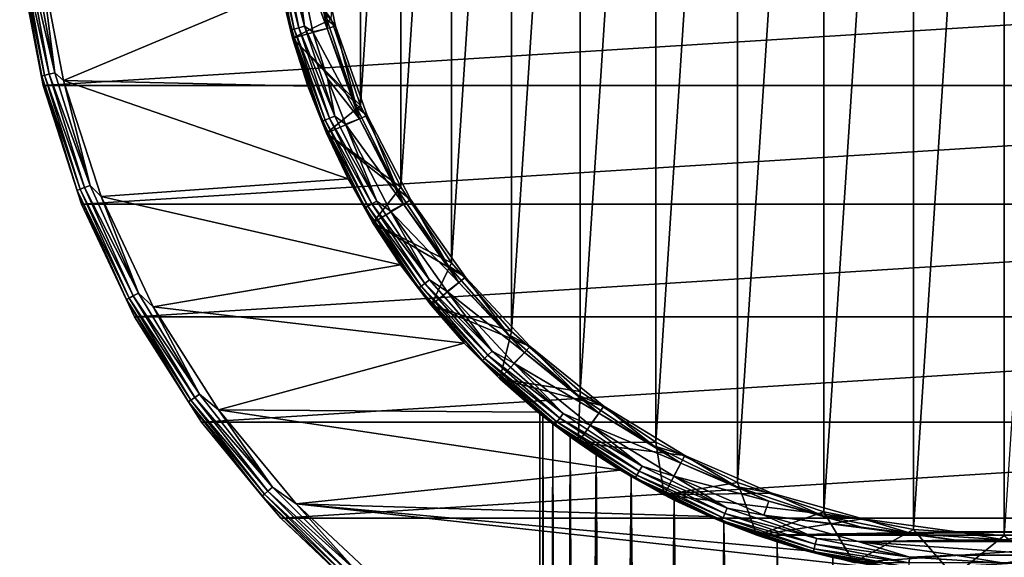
# Model space of a CAD drawing. Header units: metres. Extents: x -24 to 24, y -117 to 33.
# Tile 14 of 27: x -23 to 0, y -17 to -4. Entities that reach past the tile are written whole.
import ezdxf

# ---------------------------------------------------------------- set-up
doc = ezdxf.new("R2010")
doc.units = ezdxf.units.M
doc.layers.add('solid_ONO_BIDET_ASM_SW0002', color=7, linetype='CONTINUOUS')

msp = doc.modelspace()

# ---------------------------------------------------------------- linework, layer by layer
at = {"layer": 'solid_ONO_BIDET_ASM_SW0002'}
for points in [[(-2.153818, 16.35882, -30.700001), (-2.153818, -16.35882, -30.700001), (-4.270714, -15.937717, -30.700001)], [(-4.270714, 15.937717, -30.700001), (-2.153818, 16.35882, -30.700001), (-4.270714, -15.937717, -30.700001)], [(0, 16.5, -30.700001), (0, -16.5, -30.700001), (-2.153818, -16.35882, -30.700001)], [(-2.153818, 16.35882, -30.700001), (0, 16.5, -30.700001), (-2.153818, -16.35882, -30.700001)], [(0, 16.5, -30.700001), (2.153818, 16.35882, -30.700001), (0, -16.5, -30.700001)], [(-6.314474, 15.24392, -30.700001), (-4.270714, 15.937717, -30.700001), (-6.314473, -15.24392, -30.700001)], [(-4.270714, 15.937717, -30.700001), (-4.270714, -15.937717, -30.700001), (-6.314473, -15.24392, -30.700001)], [(-8.250145, 14.28932, -30.700001), (-6.314474, 15.24392, -30.700001), (-8.250144, -14.28932, -30.700001)], [(-6.314474, 15.24392, -30.700001), (-6.314473, -15.24392, -30.700001), (-8.250144, -14.28932, -30.700001)], [(-8.250145, 14.28932, -30.700001), (-8.250144, -14.28932, -30.700001), (-10.04463, -13.090258, -30.700001)], [(-10.04463, 13.090258, -30.700001), (-8.250145, 14.28932, -30.700001), (-10.04463, -13.090258, -30.700001)], [(-11.66725, 11.667249, -30.700001), (-10.04463, 13.090258, -30.700001), (-11.667249, -11.66725, -30.700001)], [(-10.04463, 13.090258, -30.700001), (-10.04463, -13.090258, -30.700001), (-11.667249, -11.66725, -30.700001)], [(-11.66725, 11.667249, -30.700001), (-11.667249, -11.66725, -30.700001), (-13.090258, -10.04463, -30.700001)], [(-13.090258, 10.04463, -30.700001), (-11.66725, 11.667249, -30.700001), (-13.090258, -10.04463, -30.700001)], [(-13.090258, 10.04463, -30.700001), (-13.090258, -10.04463, -30.700001), (-14.28932, -8.250145, -30.700001)], [(-14.28932, 8.250144, -30.700001), (-13.090258, 10.04463, -30.700001), (-14.28932, -8.250145, -30.700001)], [(-14.28932, 8.250144, -30.700001), (-14.28932, -8.250145, -30.700001), (-15.24392, -6.314474, -30.700001)], [(-15.24392, 6.314473, -30.700001), (-14.28932, 8.250144, -30.700001), (-15.24392, -6.314474, -30.700001)], [(-15.24392, 6.314473, -30.700001), (-15.24392, -6.314474, -30.700001), (-15.937717, -4.270714, -30.700001)], [(-17.326166, -2.281033, 0.34594), (-16.880205, -4.523037, 0.34594), (-17.336994, -2.382993, 0.5)], [(-15.83944, -4.438003, -1.7), (-16.296219, -2.239864, -1.7), (-17.336992, -2.383008, -1.7)], [(-17.255793, -2.271768, 0.206362), (-16.811642, -4.504666, 0.206362), (-17.326166, -2.281033, 0.34594)], [(-16.811642, -4.504666, 0.206362), (-16.880205, -4.523037, 0.34594), (-17.326166, -2.281033, 0.34594)], [(-17.146067, -2.257323, 0.095584), (-16.704741, -4.476022, 0.095584), (-17.255793, -2.271768, 0.206362)], [(-16.704741, -4.476022, 0.095584), (-16.811642, -4.504666, 0.206362), (-17.255793, -2.271768, 0.206362)], [(-17.146067, -2.257323, 0.095584), (-17.00775, -2.239113, 0.024472), (-16.569983, -4.439913, 0.024472)], [(-17.146067, -2.257323, 0.095584), (-16.569983, -4.439913, 0.024472), (-16.704741, -4.476022, 0.095584)], [(-16.569983, -4.439913, 0.024472), (-17.00775, -2.239113, 0.024472), (-16.843988, -2.297906)], [(-16.494921, -2.267175), (-16.032574, -4.492116), (-16.843988, -2.297906)], [(-16.032574, -4.492116), (-16.37422, -4.569956), (-16.843988, -2.297906)], [(-16.569983, -4.439913, 0.024472), (-16.843988, -2.297906), (-16.37422, -4.569956)], [(-16.494913, -2.267231, -0.621486), (-16.032574, -4.492116), (-16.494921, -2.267175)], [(-16.033819, -4.296249, -1.169989), (-16.494913, -2.267231, -0.621486), (-16.45742, -2.166661, -1.169989)], [(-16.494913, -2.267231, -0.621486), (-16.032558, -4.492171, -0.621486), (-16.032574, -4.492116)], [(-16.033819, -4.296249, -1.169989), (-16.032558, -4.492171, -0.621486), (-16.494913, -2.267231, -0.621486)], [(-16.033819, -4.296249, -1.169989), (-16.45742, -2.166661, -1.169989), (-16.296219, -2.239864, -1.7)], [(-16.033819, -4.296249, -1.169989), (-16.296219, -2.239864, -1.7), (-15.83944, -4.438003, -1.7)], [(-16.851057, -4.721431, -29.700001), (-17.337006, -2.382909, -29.700001), (-15.937717, -4.270714, -30.700001)], [(-17.336992, -2.383008, -1.7), (-17.337006, -2.382909, -29.700001), (-16.851057, -4.721431, -29.700001)], [(-17.133951, -3.560575, 152), (-17.336994, -2.382993, 0.5), (-16.851034, -4.721512, 0.5)], [(-16.880205, -4.523037, 0.34594), (-16.851034, -4.721512, 0.5), (-17.336994, -2.382993, 0.5)], [(-16.851015, -4.721581, -1.7), (-17.336992, -2.383008, -1.7), (-16.851057, -4.721431, -29.700001)], [(-15.83944, -4.438003, -1.7), (-17.336992, -2.383008, -1.7), (-16.851015, -4.721581, -1.7)], [(-23.123802, -2.807738, 152.095306), (-22.985241, -2.790914, 152.024323), (-22.481245, -5.541129, 152.024323)], [(-22.481245, -5.541129, 152.024323), (-22.985241, -2.790914, 152.024323), (-22.81864, -2.882647, 152)], [(-23.304365, -2.829662, 152.34549), (-22.793371, -5.618062, 152.34549), (-23.314688, -2.945398, 152.5)], [(-23.314688, -2.945398, 152.5), (-22.761688, -5.844277, 152.5), (-23.314672, -2.945508, 156)], [(-22.793371, -5.618062, 152.34549), (-22.761688, -5.844277, 152.5), (-23.314688, -2.945398, 152.5)], [(-23.314672, -2.945508, 156), (-22.761629, -5.844496, 156), (23.314674, -2.945495, 156)], [(-22.761688, -5.844277, 152.5), (-22.761629, -5.844496, 156), (-23.314672, -2.945508, 156)], [(-23.233772, -2.821091, 152.205978), (-22.724327, -5.601043, 152.205978), (-23.304365, -2.829662, 152.34549)], [(-22.724327, -5.601043, 152.205978), (-22.793371, -5.618062, 152.34549), (-23.304365, -2.829662, 152.34549)], [(-23.123802, -2.807738, 152.095306), (-22.616768, -5.574533, 152.095306), (-23.233772, -2.821091, 152.205978)], [(-22.616768, -5.574533, 152.095306), (-22.724327, -5.601043, 152.205978), (-23.233772, -2.821091, 152.205978)], [(-23.123802, -2.807738, 152.095306), (-22.481245, -5.541129, 152.024323), (-22.616768, -5.574533, 152.095306)], [(-22.81864, -2.882647, 152), (-17.133951, -3.560575, 152), (-22.27739, -5.719948, 152)], [(-22.481245, -5.541129, 152.024323), (-22.81864, -2.882647, 152), (-22.27739, -5.719948, 152)], [(-22.761629, -5.844496, 156), (22.761635, -5.844472, 156), (23.314674, -2.945495, 156)], [(-22.27739, -5.719948, 152), (-17.133951, -3.560575, 152), (-16.489536, -5.860476, 152)], [(-16.489536, -5.860476, 152), (-17.133951, -3.560575, 152), (-16.851034, -4.721512, 0.5)], [(-16.851057, -4.721431, -29.700001), (-15.937717, -4.270714, -30.700001), (-15.24392, -6.314474, -30.700001)], [(-15.335875, -6.352327, -1.169989), (-16.033819, -4.296249, -1.169989), (-15.83944, -4.438003, -1.7)], [(-15.335875, -6.352327, -1.169989), (-16.032558, -4.492171, -0.621486), (-16.033819, -4.296249, -1.169989)], [(-16.811642, -4.504666, 0.206362), (-16.07984, -6.660488, 0.206362), (-16.880205, -4.523037, 0.34594)], [(-16.880205, -4.523037, 0.34594), (-16.145418, -6.687651, 0.34594), (-16.851034, -4.721512, 0.5)], [(-16.07984, -6.660488, 0.206362), (-16.145418, -6.687651, 0.34594), (-16.880205, -4.523037, 0.34594)], [(-15.087603, -6.553471, -1.7), (-15.83944, -4.438003, -1.7), (-16.851015, -4.721581, -1.7)], [(-16.704741, -4.476022, 0.095584), (-15.977591, -6.618135, 0.095584), (-16.811642, -4.504666, 0.206362)], [(-15.977591, -6.618135, 0.095584), (-16.07984, -6.660488, 0.206362), (-16.811642, -4.504666, 0.206362)], [(-16.704741, -4.476022, 0.095584), (-16.569983, -4.439913, 0.024472), (-15.8487, -6.564746, 0.024472)], [(-16.704741, -4.476022, 0.095584), (-15.8487, -6.564746, 0.024472), (-15.977591, -6.618135, 0.095584)], [(-16.569983, -4.439913, 0.024472), (-16.37422, -4.569956), (-16.023502, -5.678619)], [(-15.8487, -6.564746, 0.024472), (-16.569983, -4.439913, 0.024472), (-16.023502, -5.678619)], [(-16.032574, -4.492116), (-15.271568, -6.633378), (-16.37422, -4.569956)], [(-15.271568, -6.633378), (-16.023502, -5.678619), (-16.37422, -4.569956)], [(-16.032558, -4.492171, -0.621486), (-15.271568, -6.633378), (-16.032574, -4.492116)], [(-16.032558, -4.492171, -0.621486), (-15.271546, -6.633428, -0.621486), (-15.271568, -6.633378)], [(-15.335875, -6.352327, -1.169989), (-15.271546, -6.633428, -0.621486), (-16.032558, -4.492171, -0.621486)], [(-15.335875, -6.352327, -1.169989), (-15.83944, -4.438003, -1.7), (-15.087603, -6.553471, -1.7)], [(-16.051205, -6.972003, -29.700001), (-16.851057, -4.721431, -29.700001), (-15.24392, -6.314474, -30.700001)], [(-16.851015, -4.721581, -1.7), (-16.851057, -4.721431, -29.700001), (-16.051205, -6.972003, -29.700001)], [(-16.489536, -5.860476, 152), (-16.851034, -4.721512, 0.5), (-16.05117, -6.972081, 0.5)], [(-16.145418, -6.687651, 0.34594), (-16.05117, -6.972081, 0.5), (-16.851034, -4.721512, 0.5)], [(-16.051142, -6.972154, -1.7), (-16.851015, -4.721581, -1.7), (-16.051205, -6.972003, -29.700001)], [(-15.087603, -6.553471, -1.7), (-16.851015, -4.721581, -1.7), (-16.051142, -6.972154, -1.7)], [(-22.616768, -5.574533, 152.095306), (-21.77993, -8.260038, 152.095306), (-22.724327, -5.601043, 152.205978)], [(-22.616768, -5.574533, 152.095306), (-22.481245, -5.541129, 152.024323), (-21.649422, -8.210543, 152.024323)], [(-22.616768, -5.574533, 152.095306), (-21.649422, -8.210543, 152.024323), (-21.77993, -8.260038, 152.095306)], [(-21.649422, -8.210543, 152.024323), (-22.481245, -5.541129, 152.024323), (-22.27739, -5.719948, 152)], [(-22.724327, -5.601043, 152.205978), (-21.883509, -8.29932, 152.205978), (-22.793371, -5.618062, 152.34549)], [(-22.793371, -5.618062, 152.34549), (-21.950001, -8.324537, 152.34549), (-22.761688, -5.844277, 152.5)], [(-21.883509, -8.29932, 152.205978), (-21.950001, -8.324537, 152.34549), (-22.793371, -5.618062, 152.34549)], [(-21.77993, -8.260038, 152.095306), (-21.883509, -8.29932, 152.205978), (-22.724327, -5.601043, 152.205978)], [(-22.27739, -5.719948, 152), (-16.489536, -5.860476, 152), (-15.537955, -8.051208, 152)], [(-22.27739, -5.719948, 152), (-15.537955, -8.051208, 152), (-21.384802, -8.466997, 152)], [(-21.649422, -8.210543, 152.024323), (-22.27739, -5.719948, 152), (-21.384802, -8.466997, 152)], [(-15.271568, -6.633378), (-15.598137, -6.760016), (-16.023502, -5.678619)], [(-15.8487, -6.564746, 0.024472), (-16.023502, -5.678619), (-15.598137, -6.760016)], [(-22.761688, -5.844277, 152.5), (-21.849724, -8.650987, 152.5), (-22.761629, -5.844496, 156)], [(-21.950001, -8.324537, 152.34549), (-21.849724, -8.650987, 152.5), (-22.761688, -5.844277, 152.5)], [(-22.761629, -5.844496, 156), (-21.849617, -8.651243, 156), (22.761635, -5.844472, 156)], [(-21.849724, -8.650987, 152.5), (-21.849617, -8.651243, 156), (-22.761629, -5.844496, 156)], [(-21.849617, -8.651243, 156), (21.849628, -8.651215, 156), (22.761635, -5.844472, 156)], [(-15.537955, -8.051208, 152), (-16.489536, -5.860476, 152), (-16.05117, -6.972081, 0.5)], [(-16.051205, -6.972003, -29.700001), (-15.24392, -6.314474, -30.700001), (-14.28932, -8.250145, -30.700001)], [(-14.375529, -8.299716, -1.169989), (-15.335875, -6.352327, -1.169989), (-15.087603, -6.553471, -1.7)], [(-14.375529, -8.299716, -1.169989), (-15.271546, -6.633428, -0.621486), (-15.335875, -6.352327, -1.169989)], [(-16.07984, -6.660488, 0.206362), (-15.072906, -8.702347, 0.206362), (-16.145418, -6.687651, 0.34594)], [(-16.145418, -6.687651, 0.34594), (-15.134377, -8.737837, 0.34594), (-16.05117, -6.972081, 0.5)], [(-15.072906, -8.702347, 0.206362), (-15.134377, -8.737837, 0.34594), (-16.145418, -6.687651, 0.34594)], [(-15.977591, -6.618135, 0.095584), (-14.97706, -8.64701, 0.095584), (-16.07984, -6.660488, 0.206362)], [(-14.97706, -8.64701, 0.095584), (-15.072906, -8.702347, 0.206362), (-16.07984, -6.660488, 0.206362)], [(-14.054712, -8.54686, -1.7), (-15.087603, -6.553471, -1.7), (-16.051142, -6.972154, -1.7)], [(-15.977591, -6.618135, 0.095584), (-15.8487, -6.564746, 0.024472), (-14.85624, -8.577254, 0.024472)], [(-15.977591, -6.618135, 0.095584), (-14.85624, -8.577254, 0.024472), (-14.97706, -8.64701, 0.095584)], [(-14.85624, -8.577254, 0.024472), (-15.8487, -6.564746, 0.024472), (-15.598137, -6.760016)], [(-15.271568, -6.633378), (-14.226083, -8.651073), (-15.598137, -6.760016)], [(-14.226083, -8.651073), (-14.532142, -8.821369), (-15.598137, -6.760016)], [(-14.85624, -8.577254, 0.024472), (-15.598137, -6.760016), (-14.532142, -8.821369)], [(-14.226056, -8.651116, -0.621486), (-14.226083, -8.651073), (-15.271568, -6.633378)], [(-15.271546, -6.633428, -0.621486), (-14.226056, -8.651116, -0.621486), (-15.271568, -6.633378)], [(-14.375529, -8.299716, -1.169989), (-14.226056, -8.651116, -0.621486), (-15.271546, -6.633428, -0.621486)], [(-14.375529, -8.299716, -1.169989), (-15.087603, -6.553471, -1.7), (-14.054712, -8.54686, -1.7)], [(-14.95235, -9.092703, -29.700001), (-16.051205, -6.972003, -29.700001), (-14.28932, -8.250145, -30.700001)], [(-16.051142, -6.972154, -1.7), (-16.051205, -6.972003, -29.700001), (-14.95235, -9.092703, -29.700001)], [(-15.537955, -8.051208, 152), (-16.05117, -6.972081, 0.5), (-14.952307, -9.092773, 0.5)], [(-15.134377, -8.737837, 0.34594), (-14.952307, -9.092773, 0.5), (-16.05117, -6.972081, 0.5)], [(-14.952284, -9.092814, -1.7), (-16.051142, -6.972154, -1.7), (-14.95235, -9.092703, -29.700001)], [(-14.054712, -8.54686, -1.7), (-16.051142, -6.972154, -1.7), (-14.952284, -9.092814, -1.7)], [(-21.384802, -8.466997, 152), (-15.537955, -8.051208, 152), (-14.296934, -10.091961, 152)], [(-14.296934, -10.091961, 152), (-15.537955, -8.051208, 152), (-14.952307, -9.092773, 0.5)], [(-21.883509, -8.29932, 152.205978), (-20.723581, -10.876575, 152.205978), (-21.950001, -8.324537, 152.34549)], [(-21.950001, -8.324537, 152.34549), (-20.786549, -10.909622, 152.34549), (-21.849724, -8.650987, 152.5)], [(-20.723581, -10.876575, 152.205978), (-20.786549, -10.909622, 152.34549), (-21.950001, -8.324537, 152.34549)], [(-21.77993, -8.260038, 152.095306), (-20.625492, -10.825093, 152.095306), (-21.883509, -8.29932, 152.205978)], [(-20.625492, -10.825093, 152.095306), (-20.723581, -10.876575, 152.205978), (-21.883509, -8.29932, 152.205978)], [(-21.77993, -8.260038, 152.095306), (-21.649422, -8.210543, 152.024323), (-20.501902, -10.760228, 152.024323)], [(-21.77993, -8.260038, 152.095306), (-20.501902, -10.760228, 152.024323), (-20.625492, -10.825093, 152.095306)], [(-20.501902, -10.760228, 152.024323), (-21.649422, -8.210543, 152.024323), (-21.384802, -8.466997, 152)], [(-14.95235, -9.092703, -29.700001), (-14.28932, -8.250145, -30.700001), (-13.090258, -10.04463, -30.700001)], [(-13.169214, -10.105093, -1.169989), (-14.375529, -8.299716, -1.169989), (-14.054712, -8.54686, -1.7)], [(-13.169214, -10.105093, -1.169989), (-14.226056, -8.651116, -0.621486), (-14.375529, -8.299716, -1.169989)], [(-21.384802, -8.466997, 152), (-14.296934, -10.091961, 152), (-20.154961, -11.080489, 152)], [(-20.501902, -10.760228, 152.024323), (-21.384802, -8.466997, 152), (-20.154961, -11.080489, 152)], [(-14.97706, -8.64701, 0.095584), (-14.85624, -8.577254, 0.024472), (-13.609587, -10.443003, 0.024472)], [(-12.760008, -10.381037, -1.7), (-14.054712, -8.54686, -1.7), (-14.952284, -9.092814, -1.7)], [(-13.609587, -10.443003, 0.024472), (-14.85624, -8.577254, 0.024472), (-14.532142, -8.821369)], [(-13.169214, -10.105093, -1.169989), (-14.054712, -8.54686, -1.7), (-12.760008, -10.381037, -1.7)], [(-21.849724, -8.650987, 152.5), (-20.593178, -11.321264, 152.5), (-21.849617, -8.651243, 156)], [(-20.786549, -10.909622, 152.34549), (-20.593178, -11.321264, 152.5), (-21.849724, -8.650987, 152.5)], [(-21.849617, -8.651243, 156), (-20.593042, -11.321494, 156), (21.849628, -8.651215, 156)], [(-20.593178, -11.321264, 152.5), (-20.593042, -11.321494, 156), (-21.849617, -8.651243, 156)], [(-20.593042, -11.321494, 156), (20.593058, -11.321466, 156), (21.849628, -8.651215, 156)], [(-15.072906, -8.702347, 0.206362), (-13.808071, -10.595305, 0.206362), (-15.134377, -8.737837, 0.34594)], [(-15.134377, -8.737837, 0.34594), (-13.864384, -10.638516, 0.34594), (-14.952307, -9.092773, 0.5)], [(-13.808071, -10.595305, 0.206362), (-13.864384, -10.638516, 0.34594), (-15.134377, -8.737837, 0.34594)], [(-14.97706, -8.64701, 0.095584), (-13.720268, -10.527932, 0.095584), (-15.072906, -8.702347, 0.206362)], [(-13.720268, -10.527932, 0.095584), (-13.808071, -10.595305, 0.206362), (-15.072906, -8.702347, 0.206362)], [(-14.97706, -8.64701, 0.095584), (-13.609587, -10.443003, 0.024472), (-13.720268, -10.527932, 0.095584)], [(-14.226083, -8.651073), (-12.915593, -10.507614), (-14.532142, -8.821369)], [(-12.915593, -10.507614), (-13.194545, -10.719309), (-14.532142, -8.821369)], [(-13.609587, -10.443003, 0.024472), (-14.532142, -8.821369), (-13.194545, -10.719309)], [(-12.915563, -10.507652, -0.621486), (-12.915593, -10.507614), (-14.226083, -8.651073)], [(-14.226056, -8.651116, -0.621486), (-12.915563, -10.507652, -0.621486), (-14.226083, -8.651073)], [(-13.169214, -10.105093, -1.169989), (-12.915563, -10.507652, -0.621486), (-14.226056, -8.651116, -0.621486)], [(-13.57496, -11.044024, -29.700001), (-14.95235, -9.092703, -29.700001), (-13.090258, -10.04463, -30.700001)], [(-14.952284, -9.092814, -1.7), (-14.95235, -9.092703, -29.700001), (-13.57496, -11.044024, -29.700001)], [(-14.296934, -10.091961, 152), (-14.952307, -9.092773, 0.5), (-13.574909, -11.044086, 0.5)], [(-13.864384, -10.638516, 0.34594), (-13.574909, -11.044086, 0.5), (-14.952307, -9.092773, 0.5)], [(-13.574906, -11.044092, -1.7), (-14.952284, -9.092814, -1.7), (-13.57496, -11.044024, -29.700001)], [(-12.760008, -10.381037, -1.7), (-14.952284, -9.092814, -1.7), (-13.574906, -11.044092, -1.7)], [(-20.154961, -11.080489, 152), (-14.296934, -10.091961, 152), (-12.789591, -11.944721, 152)], [(-12.789591, -11.944721, 152), (-14.296934, -10.091961, 152), (-13.574909, -11.044086, 0.5)], [(-13.57496, -11.044024, -29.700001), (-13.090258, -10.04463, -30.700001), (-11.667249, -11.66725, -30.700001)], [(-11.737571, -11.737571, -1.169989), (-13.169214, -10.105093, -1.169989), (-12.760008, -10.381037, -1.7)], [(-11.737571, -11.737571, -1.169989), (-12.915563, -10.507652, -0.621486), (-13.169214, -10.105093, -1.169989)], [(-13.720268, -10.527932, 0.095584), (-13.609587, -10.443003, 0.024472), (-12.13007, -12.13007, 0.024472)], [(-12.13007, -12.13007, 0.024472), (-13.609587, -10.443003, 0.024472), (-13.194545, -10.719309)], [(-11.22761, -12.021834, -1.7), (-12.760008, -10.381037, -1.7), (-13.574906, -11.044092, -1.7)], [(-11.737571, -11.737571, -1.169989), (-12.760008, -10.381037, -1.7), (-11.22761, -12.021834, -1.7)], [(-13.808071, -10.595305, 0.206362), (-12.306976, -12.306976, 0.206362), (-13.864384, -10.638516, 0.34594)], [(-13.864384, -10.638516, 0.34594), (-12.357167, -12.357167, 0.34594), (-13.574909, -11.044086, 0.5)], [(-12.306976, -12.306976, 0.206362), (-12.357167, -12.357167, 0.34594), (-13.864384, -10.638516, 0.34594)], [(-13.720268, -10.527932, 0.095584), (-12.228719, -12.228719, 0.095584), (-13.808071, -10.595305, 0.206362)], [(-12.228719, -12.228719, 0.095584), (-12.306976, -12.306976, 0.206362), (-13.808071, -10.595305, 0.206362)], [(-13.720268, -10.527932, 0.095584), (-12.13007, -12.13007, 0.024472), (-12.228719, -12.228719, 0.095584)], [(-12.915593, -10.507614), (-11.36451, -12.168419), (-13.194545, -10.719309)], [(-11.36451, -12.168419), (-11.610547, -12.41753), (-13.194545, -10.719309)], [(-12.13007, -12.13007, 0.024472), (-13.194545, -10.719309), (-11.610547, -12.41753)], [(-11.364476, -12.16845, -0.621486), (-11.36451, -12.168419), (-12.915593, -10.507614)], [(-12.915563, -10.507652, -0.621486), (-11.364476, -12.16845, -0.621486), (-12.915593, -10.507614)], [(-11.737571, -11.737571, -1.169989), (-11.364476, -12.16845, -0.621486), (-12.915563, -10.507652, -0.621486)], [(-20.723581, -10.876575, 152.205978), (-19.261457, -13.295224, 152.205978), (-20.786549, -10.909622, 152.34549)], [(-20.786549, -10.909622, 152.34549), (-19.319981, -13.33562, 152.34549), (-20.593178, -11.321264, 152.5)], [(-19.261457, -13.295224, 152.205978), (-19.319981, -13.33562, 152.34549), (-20.786549, -10.909622, 152.34549)], [(-20.625492, -10.825093, 152.095306), (-19.170288, -13.232295, 152.095306), (-20.723581, -10.876575, 152.205978)], [(-19.170288, -13.232295, 152.095306), (-19.261457, -13.295224, 152.205978), (-20.723581, -10.876575, 152.205978)], [(-20.625492, -10.825093, 152.095306), (-20.501902, -10.760228, 152.024323), (-19.055418, -13.153006, 152.024323)], [(-20.625492, -10.825093, 152.095306), (-19.055418, -13.153006, 152.024323), (-19.170288, -13.232295, 152.095306)], [(-19.055418, -13.153006, 152.024323), (-20.501902, -10.760228, 152.024323), (-20.154961, -11.080489, 152)], [(-20.154961, -11.080489, 152), (-12.789591, -11.944721, 152), (-18.607264, -13.519219, 152)], [(-19.055418, -13.153006, 152.024323), (-20.154961, -11.080489, 152), (-18.607264, -13.519219, 152)], [(-11.944694, -12.789617, -29.700001), (-13.57496, -11.044024, -29.700001), (-11.667249, -11.66725, -30.700001)], [(-13.574906, -11.044092, -1.7), (-13.57496, -11.044024, -29.700001), (-11.944694, -12.789617, -29.700001)], [(-12.789591, -11.944721, 152), (-13.574909, -11.044086, 0.5), (-11.944638, -12.789668, 0.5)], [(-12.357167, -12.357167, 0.34594), (-11.944638, -12.789668, 0.5), (-13.574909, -11.044086, 0.5)], [(-11.944664, -12.789644, -1.7), (-13.574906, -11.044092, -1.7), (-11.944694, -12.789617, -29.700001)], [(-11.22761, -12.021834, -1.7), (-13.574906, -11.044092, -1.7), (-11.944664, -12.789644, -1.7)], [(-20.593178, -11.321264, 152.5), (-19.011866, -13.813001, 152.5), (-20.593042, -11.321494, 156)], [(-19.319981, -13.33562, 152.34549), (-19.011866, -13.813001, 152.5), (-20.593178, -11.321264, 152.5)], [(-20.593042, -11.321494, 156), (-19.011726, -13.813174, 156), (20.593058, -11.321466, 156)], [(-19.011866, -13.813001, 152.5), (-19.011726, -13.813174, 156), (-20.593042, -11.321494, 156)], [(-19.011726, -13.813174, 156), (19.011744, -13.813151, 156), (20.593058, -11.321466, 156)], [(-11.944694, -12.789617, -29.700001), (-11.667249, -11.66725, -30.700001), (-10.04463, -13.090258, -30.700001)], [(-10.105093, -13.169214, -1.169989), (-11.737571, -11.737571, -1.169989), (-11.22761, -12.021834, -1.7)], [(-10.105093, -13.169214, -1.169989), (-11.364476, -12.16845, -0.621486), (-11.737571, -11.737571, -1.169989)], [(-18.607264, -13.519219, 152), (-12.789591, -11.944721, 152), (-11.044003, -13.574977, 152)], [(-11.044003, -13.574977, 152), (-12.789591, -11.944721, 152), (-11.944638, -12.789668, 0.5)], [(-9.486062, -13.438689, -1.7), (-11.22761, -12.021834, -1.7), (-11.944664, -12.789644, -1.7)], [(-10.105093, -13.169214, -1.169989), (-11.22761, -12.021834, -1.7), (-9.486062, -13.438689, -1.7)], [(-12.306976, -12.306976, 0.206362), (-10.595305, -13.808071, 0.206362), (-12.357167, -12.357167, 0.34594)], [(-12.228719, -12.228719, 0.095584), (-10.527932, -13.720268, 0.095584), (-12.306976, -12.306976, 0.206362)], [(-10.527932, -13.720268, 0.095584), (-10.595305, -13.808071, 0.206362), (-12.306976, -12.306976, 0.206362)], [(-12.228719, -12.228719, 0.095584), (-12.13007, -12.13007, 0.024472), (-10.443003, -13.609587, 0.024472)], [(-12.228719, -12.228719, 0.095584), (-10.443003, -13.609587, 0.024472), (-10.527932, -13.720268, 0.095584)], [(-10.443003, -13.609587, 0.024472), (-12.13007, -12.13007, 0.024472), (-11.610547, -12.41753)], [(-11.36451, -12.168419), (-9.601727, -13.602549), (-11.610547, -12.41753)], [(-9.601692, -13.602573, -0.621486), (-9.601727, -13.602549), (-11.36451, -12.168419)], [(-11.364476, -12.16845, -0.621486), (-9.601692, -13.602573, -0.621486), (-11.36451, -12.168419)], [(-10.105093, -13.169214, -1.169989), (-9.601692, -13.602573, -0.621486), (-11.364476, -12.16845, -0.621486)], [(-12.357167, -12.357167, 0.34594), (-10.638516, -13.864384, 0.34594), (-11.944638, -12.789668, 0.5)], [(-10.595305, -13.808071, 0.206362), (-10.638516, -13.864384, 0.34594), (-12.357167, -12.357167, 0.34594)], [(-9.601727, -13.602549), (-9.81023, -13.88378), (-11.610547, -12.41753)], [(-10.443003, -13.609587, 0.024472), (-11.610547, -12.41753), (-9.81023, -13.88378)], [(-10.09192, -14.296964, -29.700001), (-11.944694, -12.789617, -29.700001), (-10.04463, -13.090258, -30.700001)], [(-11.944664, -12.789644, -1.7), (-11.944694, -12.789617, -29.700001), (-10.09192, -14.296964, -29.700001)], [(-10.091911, -14.296964, -1.7), (-11.944664, -12.789644, -1.7), (-10.09192, -14.296964, -29.700001)], [(-9.486062, -13.438689, -1.7), (-11.944664, -12.789644, -1.7), (-10.091911, -14.296964, -1.7)], [(-11, -13.610658, 40.299999), (-11.944638, -12.789668, 0.5), (-10.091862, -14.297005, 0.5)], [(-10.638516, -13.864384, 0.34594), (-10.091862, -14.297005, 0.5), (-11.944638, -12.789668, 0.5)], [(-11, -13.610658, 40.299999), (-11.044003, -13.574977, 152), (-11.944638, -12.789668, 0.5)], [(-19.170288, -13.232295, 152.095306), (-17.435539, -15.44654, 152.095306), (-19.261457, -13.295224, 152.205978)], [(-19.170288, -13.232295, 152.095306), (-19.055418, -13.153006, 152.024323), (-17.331062, -15.353982, 152.024323)], [(-19.170288, -13.232295, 152.095306), (-17.331062, -15.353982, 152.024323), (-17.435539, -15.44654, 152.095306)], [(-17.331062, -15.353982, 152.024323), (-19.055418, -13.153006, 152.024323), (-18.607264, -13.519219, 152)], [(-8.299716, -14.375529, -1.169989), (-10.105093, -13.169214, -1.169989), (-9.486062, -13.438689, -1.7)], [(-8.299716, -14.375529, -1.169989), (-9.601692, -13.602573, -0.621486), (-10.105093, -13.169214, -1.169989)], [(-10.09192, -14.296964, -29.700001), (-10.04463, -13.090258, -30.700001), (-8.250144, -14.28932, -30.700001)], [(-19.261457, -13.295224, 152.205978), (-17.518457, -15.519999, 152.205978), (-19.319981, -13.33562, 152.34549)], [(-19.319981, -13.33562, 152.34549), (-17.571686, -15.567155, 152.34549), (-19.011866, -13.813001, 152.5)], [(-17.518457, -15.519999, 152.205978), (-17.571686, -15.567155, 152.34549), (-19.319981, -13.33562, 152.34549)], [(-17.435539, -15.44654, 152.095306), (-17.518457, -15.519999, 152.205978), (-19.261457, -13.295224, 152.205978)], [(-18.607264, -13.519219, 152), (-11.044003, -13.574977, 152), (-9.09269, -14.952358, 152)], [(-18.607264, -13.519219, 152), (-9.09269, -14.952358, 152), (-16.766123, -15.744734, 152)], [(-17.331062, -15.353982, 152.024323), (-18.607264, -13.519219, 152), (-16.766123, -15.744734, 152)], [(-7.567808, -14.605206, -1.7), (-9.486062, -13.438689, -1.7), (-10.091911, -14.296964, -1.7)], [(-8.299716, -14.375529, -1.169989), (-9.486062, -13.438689, -1.7), (-7.567808, -14.605206, -1.7)], [(-9.666192, -14.588171, 45.550213), (-9.09269, -14.952358, 152), (-11.044003, -13.574977, 152)], [(-10.279691, -14.162555, 44.214909), (-9.666192, -14.588171, 45.550213), (-11.044003, -13.574977, 152)], [(-10.69088, -13.854786, 42.889477), (-10.279691, -14.162555, 44.214909), (-11.044003, -13.574977, 152)], [(-10.92468, -13.671188, 41.585228), (-10.69088, -13.854786, 42.889477), (-11.044003, -13.574977, 152)], [(-11, -13.610658, 40.299999), (-10.92468, -13.671188, 41.585228), (-11.044003, -13.574977, 152)], [(-10.924667, -13.671198, 39.014675), (-11, -13.610658, 40.299999), (-10.091862, -14.297005, 0.5)], [(-10.969909, -84.733589, 41.113079), (-10.92468, -13.671188, 41.585228), (-11, -13.610658, 40.299999)], [(-11, -85.017448, 40.299999), (-11, -13.610658, 40.299999), (-10.924667, -13.671198, 39.014675)], [(-11, -85.017448, 40.299999), (-10.969909, -84.733589, 41.113079), (-11, -13.610658, 40.299999)], [(-10.969914, -85.301285, 39.487), (-11, -85.017448, 40.299999), (-10.924667, -13.671198, 39.014675)], [(-10.879884, -85.583389, 38.678848), (-10.969914, -85.301285, 39.487), (-10.924667, -13.671198, 39.014675)], [(-10.969909, -84.733589, 41.113079), (-10.879874, -84.451477, 41.921215), (-10.92468, -13.671188, 41.585228)], [(-10.730642, -84.172867, 42.719364), (-10.69088, -13.854786, 42.889477), (-10.92468, -13.671188, 41.585228)], [(-10.879874, -84.451477, 41.921215), (-10.730642, -84.172867, 42.719364), (-10.92468, -13.671188, 41.585228)], [(-10.69082, -13.854833, 37.710274), (-10.924667, -13.671198, 39.014675), (-10.091862, -14.297005, 0.5)], [(-10.879884, -85.583389, 38.678848), (-10.924667, -13.671198, 39.014675), (-10.69082, -13.854833, 37.710274)], [(-10.527932, -13.720268, 0.095584), (-8.64701, -14.97706, 0.095584), (-10.595305, -13.808071, 0.206362)], [(-10.527932, -13.720268, 0.095584), (-10.443003, -13.609587, 0.024472), (-8.577254, -14.85624, 0.024472)], [(-10.527932, -13.720268, 0.095584), (-8.577254, -14.85624, 0.024472), (-8.64701, -14.97706, 0.095584)], [(-8.577254, -14.85624, 0.024472), (-10.443003, -13.609587, 0.024472), (-9.81023, -13.88378)], [(-9.601727, -13.602549), (-7.660083, -14.783289), (-9.81023, -13.88378)], [(-7.660047, -14.783307, -0.621486), (-7.660083, -14.783289), (-9.601727, -13.602549)], [(-9.601692, -13.602573, -0.621486), (-7.660047, -14.783307, -0.621486), (-9.601727, -13.602549)], [(-8.299716, -14.375529, -1.169989), (-7.660047, -14.783307, -0.621486), (-9.601692, -13.602573, -0.621486)], [(-19.011866, -13.813001, 152.5), (-17.130726, -16.086897, 152.5), (-19.011726, -13.813174, 156)], [(-17.571686, -15.567155, 152.34549), (-17.130726, -16.086897, 152.5), (-19.011866, -13.813001, 152.5)], [(-19.011726, -13.813174, 156), (-17.130611, -16.087004, 156), (19.011744, -13.813151, 156)], [(-17.130726, -16.086897, 152.5), (-17.130611, -16.087004, 156), (-19.011726, -13.813174, 156)], [(-17.130611, -16.087004, 156), (17.130627, -16.086987, 156), (19.011744, -13.813151, 156)], [(-10.730656, -85.862007, 37.880699), (-10.879884, -85.583389, 38.678848), (-10.69082, -13.854833, 37.710274)], [(-10.523469, -86.135429, 37.097408), (-10.730656, -85.862007, 37.880699), (-10.69082, -13.854833, 37.710274)], [(-10.730642, -84.172867, 42.719364), (-10.52345, -83.899445, 43.502655), (-10.69088, -13.854786, 42.889477)], [(-10.52345, -83.899445, 43.502655), (-10.279691, -14.162555, 44.214909), (-10.69088, -13.854786, 42.889477)], [(-10.27958, -14.162636, 36.3848), (-10.69082, -13.854833, 37.710274), (-10.091862, -14.297005, 0.5)], [(-10.523469, -86.135429, 37.097408), (-10.69082, -13.854833, 37.710274), (-10.27958, -14.162636, 36.3848)], [(-10.595305, -13.808071, 0.206362), (-8.702347, -15.072906, 0.206362), (-10.638516, -13.864384, 0.34594)], [(-10.638516, -13.864384, 0.34594), (-8.737837, -15.134377, 0.34594), (-10.091862, -14.297005, 0.5)], [(-8.702347, -15.072906, 0.206362), (-8.737837, -15.134377, 0.34594), (-10.638516, -13.864384, 0.34594)], [(-8.64701, -14.97706, 0.095584), (-8.702347, -15.072906, 0.206362), (-10.595305, -13.808071, 0.206362)], [(-7.660083, -14.783289), (-7.826648, -15.091175), (-9.81023, -13.88378)], [(-8.577254, -14.85624, 0.024472), (-9.81023, -13.88378), (-7.826648, -15.091175)], [(-10.509892, -86.150894, 37.053127), (-10.523469, -86.135429, 37.097408), (-10.27958, -14.162636, 36.3848)], [(-10.52345, -83.899445, 43.502655), (-10.259981, -83.632828, 44.266457), (-10.279691, -14.162555, 44.214909)], [(-10.260004, -86.402046, 36.333599), (-10.509892, -86.150894, 37.053127), (-10.27958, -14.162636, 36.3848)], [(-9.942326, -83.374542, 45.006397), (-9.666192, -14.588171, 45.550213), (-10.279691, -14.162555, 44.214909)], [(-10.259981, -83.632828, 44.266457), (-9.942326, -83.374542, 45.006397), (-10.279691, -14.162555, 44.214909)], [(-9.666006, -14.588294, 35.049446), (-10.27958, -14.162636, 36.3848), (-10.091862, -14.297005, 0.5)], [(-10.260004, -86.402046, 36.333599), (-10.27958, -14.162636, 36.3848), (-9.666006, -14.588294, 35.049446)], [(-8.05115, -15.537985, -29.700001), (-10.09192, -14.296964, -29.700001), (-8.250144, -14.28932, -30.700001)], [(-10.091911, -14.296964, -1.7), (-10.09192, -14.296964, -29.700001), (-8.05115, -15.537985, -29.700001)], [(-8.051155, -15.537973, -1.7), (-10.091911, -14.296964, -1.7), (-8.05115, -15.537985, -29.700001)], [(-7.567808, -14.605206, -1.7), (-10.091911, -14.296964, -1.7), (-8.051155, -15.537973, -1.7)], [(-9.666006, -14.588294, 35.049446), (-10.091862, -14.297005, 0.5), (-8.051093, -15.538014, 0.5)], [(-8.737837, -15.134377, 0.34594), (-8.051093, -15.538014, 0.5), (-10.091862, -14.297005, 0.5)], [(-6.352327, -15.335875, -1.169989), (-8.299716, -14.375529, -1.169989), (-7.567808, -14.605206, -1.7)], [(-6.352327, -15.335875, -1.169989), (-7.660047, -14.783307, -0.621486), (-8.299716, -14.375529, -1.169989)], [(-8.05115, -15.537985, -29.700001), (-8.250144, -14.28932, -30.700001), (-6.314473, -15.24392, -30.700001)], [(-9.942352, -86.660332, 35.593662), (-10.260004, -86.402046, 36.333599), (-9.666006, -14.588294, 35.049446)], [(-9.572971, -86.908859, 34.88168), (-9.942352, -86.660332, 35.593662), (-9.666006, -14.588294, 35.049446)], [(-9.942326, -83.374542, 45.006397), (-9.572934, -83.126015, 45.718388), (-9.666192, -14.588171, 45.550213)], [(-9.666192, -14.588171, 45.550213), (-8.838996, -15.103713, 46.847637), (-9.09269, -14.952358, 152)], [(-9.154564, -82.888542, 46.398685), (-8.838996, -15.103713, 46.847637), (-9.666192, -14.588171, 45.550213)], [(-9.572934, -83.126015, 45.718388), (-9.154564, -82.888542, 46.398685), (-9.666192, -14.588171, 45.550213)], [(-8.838763, -15.103849, 33.752045), (-9.666006, -14.588294, 35.049446), (-8.051093, -15.538014, 0.5)], [(-9.572971, -86.908859, 34.88168), (-9.666006, -14.588294, 35.049446), (-8.838763, -15.103849, 33.752045)], [(-5.508579, -15.499655, -1.7), (-7.567808, -14.605206, -1.7), (-8.051155, -15.537973, -1.7)], [(-6.352327, -15.335875, -1.169989), (-7.567808, -14.605206, -1.7), (-5.508579, -15.499655, -1.7)], [(-8.64701, -14.97706, 0.095584), (-8.577254, -14.85624, 0.024472), (-6.564746, -15.8487, 0.024472)], [(-6.564746, -15.8487, 0.024472), (-8.577254, -14.85624, 0.024472), (-7.826648, -15.091175)], [(-7.660083, -14.783289), (-5.575746, -15.688644), (-7.826648, -15.091175)], [(-5.57571, -15.688657, -0.621486), (-5.575746, -15.688644), (-7.660083, -14.783289)], [(-7.660047, -14.783307, -0.621486), (-5.57571, -15.688657, -0.621486), (-7.660083, -14.783289)], [(-6.352327, -15.335875, -1.169989), (-5.57571, -15.688657, -0.621486), (-7.660047, -14.783307, -0.621486)], [(-16.766123, -15.744734, 152), (-9.09269, -14.952358, 152), (-6.971996, -16.051208, 152)], [(-9.154635, -87.146317, 34.201424), (-9.572971, -86.908859, 34.88168), (-8.838763, -15.103849, 33.752045)], [(-8.690372, -87.371521, 33.556305), (-9.154635, -87.146317, 34.201424), (-8.838763, -15.103849, 33.752045)], [(-9.154564, -82.888542, 46.398685), (-8.69022, -82.663307, 47.043892), (-8.838996, -15.103713, 46.847637)], [(-7.814652, -15.658263, 48.041431), (-6.971996, -16.051208, 152), (-9.09269, -14.952358, 152)], [(-8.838996, -15.103713, 46.847637), (-7.814652, -15.658263, 48.041431), (-9.09269, -14.952358, 152)], [(-8.183105, -82.451378, 47.65097), (-7.814652, -15.658263, 48.041431), (-8.838996, -15.103713, 46.847637)], [(-8.69022, -82.663307, 47.043892), (-8.183105, -82.451378, 47.65097), (-8.838996, -15.103713, 46.847637)], [(-7.814337, -15.658421, 32.55825), (-8.838763, -15.103849, 33.752045), (-8.051093, -15.538014, 0.5)], [(-8.690372, -87.371521, 33.556305), (-8.838763, -15.103849, 33.752045), (-7.814337, -15.658421, 32.55825)], [(-8.702347, -15.072906, 0.206362), (-6.660488, -16.07984, 0.206362), (-8.737837, -15.134377, 0.34594)], [(-8.737837, -15.134377, 0.34594), (-6.687651, -16.145418, 0.34594), (-8.051093, -15.538014, 0.5)], [(-6.660488, -16.07984, 0.206362), (-6.687651, -16.145418, 0.34594), (-8.737837, -15.134377, 0.34594)], [(-8.64701, -14.97706, 0.095584), (-6.618135, -15.977591, 0.095584), (-8.702347, -15.072906, 0.206362)], [(-6.618135, -15.977591, 0.095584), (-6.660488, -16.07984, 0.206362), (-8.702347, -15.072906, 0.206362)], [(-8.64701, -14.97706, 0.095584), (-6.564746, -15.8487, 0.024472), (-6.618135, -15.977591, 0.095584)], [(-5.575746, -15.688644), (-5.697104, -16.016956), (-7.826648, -15.091175)], [(-6.564746, -15.8487, 0.024472), (-7.826648, -15.091175), (-5.697104, -16.016956)], [(-17.435539, -15.44654, 152.095306), (-17.331062, -15.353982, 152.024323), (-15.353982, -17.331062, 152.024323)], [(-15.353982, -17.331062, 152.024323), (-17.331062, -15.353982, 152.024323), (-16.766123, -15.744734, 152)], [(-5.860403, -16.489563, -29.700001), (-8.05115, -15.537985, -29.700001), (-6.314473, -15.24392, -30.700001)], [(-4.296249, -16.033819, -1.169989), (-6.352327, -15.335875, -1.169989), (-5.508579, -15.499655, -1.7)], [(-4.296249, -16.033819, -1.169989), (-5.57571, -15.688657, -0.621486), (-6.352327, -15.335875, -1.169989)], [(-5.860403, -16.489563, -29.700001), (-6.314473, -15.24392, -30.700001), (-4.270714, -15.937717, -30.700001)], [(-17.518457, -15.519999, 152.205978), (-15.519999, -17.518457, 152.205978), (-17.571686, -15.567155, 152.34549)], [(-17.571686, -15.567155, 152.34549), (-15.567155, -17.571686, 152.34549), (-17.130726, -16.086897, 152.5)], [(-15.519999, -17.518457, 152.205978), (-15.567155, -17.571686, 152.34549), (-17.571686, -15.567155, 152.34549)], [(-17.435539, -15.44654, 152.095306), (-15.44654, -17.435539, 152.095306), (-17.518457, -15.519999, 152.205978)], [(-15.44654, -17.435539, 152.095306), (-15.519999, -17.518457, 152.205978), (-17.518457, -15.519999, 152.205978)], [(-17.435539, -15.44654, 152.095306), (-15.353982, -17.331062, 152.024323), (-15.44654, -17.435539, 152.095306)], [(-3.346735, -16.105375, -1.7), (-5.508579, -15.499655, -1.7), (-8.051155, -15.537973, -1.7)], [(-8.051155, -15.537973, -1.7), (-8.05115, -15.537985, -29.700001), (-5.860403, -16.489563, -29.700001)], [(-5.860415, -16.489546, -1.7), (-8.051155, -15.537973, -1.7), (-5.860403, -16.489563, -29.700001)], [(-3.346735, -16.105375, -1.7), (-8.051155, -15.537973, -1.7), (-5.860415, -16.489546, -1.7)], [(-7.814337, -15.658421, 32.55825), (-8.051093, -15.538014, 0.5), (-5.860349, -16.489582, 0.5)], [(-6.687651, -16.145418, 0.34594), (-5.860349, -16.489582, 0.5), (-8.051093, -15.538014, 0.5)], [(-4.296249, -16.033819, -1.169989), (-5.508579, -15.499655, -1.7), (-3.346735, -16.105375, -1.7)], [(-16.766123, -15.744734, 152), (-6.971996, -16.051208, 152), (-4.721429, -16.851057, 152)], [(-16.766123, -15.744734, 152), (-4.721429, -16.851057, 152), (-2.382909, -17.337006, 152)], [(-16.766123, -15.744734, 152), (-2.382909, -17.337006, 152), (-14.66057, -17.721943, 152)], [(-15.353982, -17.331062, 152.024323), (-16.766123, -15.744734, 152), (-14.66057, -17.721943, 152)], [(-8.183388, -87.583405, 32.949345), (-8.690372, -87.371521, 33.556305), (-7.814337, -15.658421, 32.55825)], [(-7.054423, -87.96373, 31.859911), (-8.183388, -87.583405, 32.949345), (-7.814337, -15.658421, 32.55825)], [(-8.183105, -82.451378, 47.65097), (-7.054304, -82.071129, 48.740189), (-7.814652, -15.658263, 48.041431)], [(-7.814652, -15.658263, 48.041431), (-6.644589, -16.189486, 49.066429), (-6.971996, -16.051208, 152)], [(-7.054304, -82.071129, 48.740189), (-6.644589, -16.189486, 49.066429), (-7.814652, -15.658263, 48.041431)], [(-6.644247, -16.189627, 31.53331), (-7.814337, -15.658421, 32.55825), (-5.860349, -16.489582, 0.5)], [(-7.054423, -87.96373, 31.859911), (-7.814337, -15.658421, 32.55825), (-6.644247, -16.189627, 31.53331)], [(-6.618135, -15.977591, 0.095584), (-6.564746, -15.8487, 0.024472), (-4.439913, -16.569983, 0.024472)], [(-4.439913, -16.569983, 0.024472), (-6.564746, -15.8487, 0.024472), (-5.697104, -16.016956)], [(-5.575746, -15.688644), (-3.387543, -16.30175), (-5.697104, -16.016956)], [(-3.387508, -16.301758, -0.621486), (-3.387543, -16.30175), (-5.575746, -15.688644)], [(-5.57571, -15.688657, -0.621486), (-3.387508, -16.301758, -0.621486), (-5.575746, -15.688644)], [(-4.296249, -16.033819, -1.169989), (-3.387508, -16.301758, -0.621486), (-5.57571, -15.688657, -0.621486)], [(-17.130726, -16.086897, 152.5), (-14.979424, -18.107094, 152.5), (-17.130611, -16.087004, 156)], [(-15.567155, -17.571686, 152.34549), (-14.979424, -18.107094, 152.5), (-17.130726, -16.086897, 152.5)], [(-17.130611, -16.087004, 156), (-14.979355, -18.107138, 156), (17.130627, -16.086987, 156)], [(-14.979424, -18.107094, 152.5), (-14.979355, -18.107138, 156), (-17.130611, -16.087004, 156)], [(-14.979355, -18.107138, 156), (14.979368, -18.107126, 156), (17.130627, -16.086987, 156)], [(-5.381185, -16.652113, 49.893898), (-4.721429, -16.851057, 152), (-6.971996, -16.051208, 152)], [(-6.644589, -16.189486, 49.066429), (-5.381185, -16.652113, 49.893898), (-6.971996, -16.051208, 152)], [(-6.660488, -16.07984, 0.206362), (-4.504666, -16.811642, 0.206362), (-6.687651, -16.145418, 0.34594)], [(-6.618135, -15.977591, 0.095584), (-4.476022, -16.704741, 0.095584), (-6.660488, -16.07984, 0.206362)], [(-4.476022, -16.704741, 0.095584), (-4.504666, -16.811642, 0.206362), (-6.660488, -16.07984, 0.206362)], [(-6.618135, -15.977591, 0.095584), (-4.439913, -16.569983, 0.024472), (-4.476022, -16.704741, 0.095584)], [(-3.560487, -17.13397, -29.700001), (-5.860403, -16.489563, -29.700001), (-4.270714, -15.937717, -30.700001)], [(-1.136236, -16.611185), (-3.461363, -16.643879), (-5.697104, -16.016956)], [(-4.439913, -16.569983, 0.024472), (-5.697104, -16.016956), (-3.461363, -16.643879)], [(-3.387543, -16.30175), (-1.136236, -16.611185), (-5.697104, -16.016956)], [(-2.166661, -16.45742, -1.169989), (-4.296249, -16.033819, -1.169989), (-3.346735, -16.105375, -1.7)], [(-2.166661, -16.45742, -1.169989), (-3.387508, -16.301758, -0.621486), (-4.296249, -16.033819, -1.169989)], [(-3.560487, -17.13397, -29.700001), (-4.270714, -15.937717, -30.700001), (-2.153818, -16.35882, -30.700001)], [(-5.795336, -88.281204, 30.950451), (-7.054423, -87.96373, 31.859911), (-6.644247, -16.189627, 31.53331)], [(-7.054304, -82.071129, 48.740189), (-5.795143, -81.753654, 49.64967), (-6.644589, -16.189486, 49.066429)], [(-6.687651, -16.145418, 0.34594), (-4.523037, -16.880205, 0.34594), (-5.860349, -16.489582, 0.5)], [(-4.504666, -16.811642, 0.206362), (-4.523037, -16.880205, 0.34594), (-6.687651, -16.145418, 0.34594)], [(-5.611247, -81.714729, 49.761177), (-5.381185, -16.652113, 49.893898), (-6.644589, -16.189486, 49.066429)], [(-5.795143, -81.753654, 49.64967), (-5.611247, -81.714729, 49.761177), (-6.644589, -16.189486, 49.066429)], [(-5.380869, -16.652214, 30.705927), (-6.644247, -16.189627, 31.53331), (-5.860349, -16.489582, 0.5)], [(-5.795336, -88.281204, 30.950451), (-6.644247, -16.189627, 31.53331), (-5.380869, -16.652214, 30.705927)], [(-1.122549, -16.411081, -1.7), (-3.346735, -16.105375, -1.7), (-5.860415, -16.489546, -1.7)], [(-1.136204, -16.611187, -0.621486), (-1.136236, -16.611185), (-3.387543, -16.30175)], [(-3.387508, -16.301758, -0.621486), (-1.136204, -16.611187, -0.621486), (-3.387543, -16.30175)], [(-2.166661, -16.45742, -1.169989), (-1.136204, -16.611187, -0.621486), (-3.387508, -16.301758, -0.621486)], [(-2.166661, -16.45742, -1.169989), (-3.346735, -16.105375, -1.7), (-1.122549, -16.411081, -1.7)], [(1.122549, -16.411081, -1.7), (-5.860415, -16.489546, -1.7), (5.860423, -16.489542, -1.7)], [(1.122549, -16.411081, -1.7), (-1.122549, -16.411081, -1.7), (-5.860415, -16.489546, -1.7)], [(5.860423, -16.489542, -1.7), (-5.860415, -16.489546, -1.7), (-3.560497, -17.133951, -1.7)], [(-5.860415, -16.489546, -1.7), (-5.860403, -16.489563, -29.700001), (-3.560487, -17.13397, -29.700001)], [(-3.560497, -17.133951, -1.7), (-5.860415, -16.489546, -1.7), (-3.560487, -17.13397, -29.700001)], [(-5.380869, -16.652214, 30.705927), (-5.860349, -16.489582, 0.5), (-3.560437, -17.13398, 0.5)], [(-4.523037, -16.880205, 0.34594), (-3.560437, -17.13398, 0.5), (-5.860349, -16.489582, 0.5)], [(5.860423, -16.489542, -1.7), (-3.560497, -17.133951, -1.7), (3.560502, -17.133951, -1.7)], [(-1.194245, -17.459204, -29.700001), (-3.560487, -17.13397, -29.700001), (-2.153818, -16.35882, -30.700001)], [(0, -16.599432, -1.169989), (-2.166661, -16.45742, -1.169989), (-1.122549, -16.411081, -1.7)], [(0, -16.599432, -1.169989), (-1.136204, -16.611187, -0.621486), (-2.166661, -16.45742, -1.169989)], [(-1.194245, -17.459204, -29.700001), (-2.153818, -16.35882, -30.700001), (0, -16.5, -30.700001)], [(1.194245, -17.459204, -29.700001), (-1.194245, -17.459204, -29.700001), (0, -16.5, -30.700001)], [(0, -16.599432, -1.169989), (-1.122549, -16.411081, -1.7), (1.122549, -16.411081, -1.7)], [(-4.434023, -88.531548, 30.233252), (-5.795336, -88.281204, 30.950451), (-5.380869, -16.652214, 30.705927)], [(-5.611247, -81.714729, 49.761177), (-4.433711, -81.503296, 50.366886), (-5.381185, -16.652113, 49.893898)], [(-5.381185, -16.652113, 49.893898), (-4.063025, -17.021805, 50.522079), (-4.721429, -16.851057, 152)], [(-4.433711, -81.503296, 50.366886), (-4.063025, -17.021805, 50.522079), (-5.381185, -16.652113, 49.893898)], [(-4.062732, -17.021873, 30.077805), (-5.380869, -16.652214, 30.705927), (-3.560437, -17.13398, 0.5)], [(-4.434023, -88.531548, 30.233252), (-5.380869, -16.652214, 30.705927), (-4.062732, -17.021873, 30.077805)], [(-4.476022, -16.704741, 0.095584), (-2.257323, -17.146067, 0.095584), (-4.504666, -16.811642, 0.206362)], [(-4.476022, -16.704741, 0.095584), (-4.439913, -16.569983, 0.024472), (-2.239113, -17.00775, 0.024472)], [(-4.476022, -16.704741, 0.095584), (-2.239113, -17.00775, 0.024472), (-2.257323, -17.146067, 0.095584)], [(-2.239113, -17.00775, 0.024472), (-4.439913, -16.569983, 0.024472), (-3.461363, -16.643879)], [(-1.136236, -16.611185), (3.461145, -16.643923), (-3.461363, -16.643879)], [(1.160853, -16.960308), (-1.161076, -16.960293), (-3.461363, -16.643879)], [(-2.239113, -17.00775, 0.024472), (-3.461363, -16.643879), (-1.161076, -16.960293)], [(3.461145, -16.643923), (1.160853, -16.960308), (-3.461363, -16.643879)], [(1.136266, -16.611183, -0.621486), (1.136236, -16.611185), (-1.136236, -16.611185)], [(-1.136204, -16.611187, -0.621486), (1.136266, -16.611183, -0.621486), (-1.136236, -16.611185)], [(-1.136236, -16.611185), (1.136236, -16.611185), (3.461145, -16.643923)], [(0, -16.599432, -1.169989), (1.136266, -16.611183, -0.621486), (-1.136204, -16.611187, -0.621486)], [(-2.717262, -17.287756, 50.959099), (-2.382909, -17.337006, 152), (-4.721429, -16.851057, 152)], [(-4.063025, -17.021805, 50.522079), (-2.717262, -17.287756, 50.959099), (-4.721429, -16.851057, 152)], [(-4.504666, -16.811642, 0.206362), (-2.271768, -17.255793, 0.206362), (-4.523037, -16.880205, 0.34594)], [(-4.523037, -16.880205, 0.34594), (-2.281033, -17.326166, 0.34594), (-3.560437, -17.13398, 0.5)], [(-2.271768, -17.255793, 0.206362), (-2.281033, -17.326166, 0.34594), (-4.523037, -16.880205, 0.34594)], [(-2.257323, -17.146067, 0.095584), (-2.271768, -17.255793, 0.206362), (-4.504666, -16.811642, 0.206362)], [(-2.257323, -17.146067, 0.095584), (-2.239113, -17.00775, 0.024472), (0, -17.154509, 0.024472)], [(0, -17.154509, 0.024472), (-2.239113, -17.00775, 0.024472), (-1.161076, -16.960293)], [(0, -17.154509, 0.024472), (-1.161076, -16.960293), (1.160853, -16.960308)]]:
    msp.add_3dface(points, dxfattribs=at)

doc.saveas('drawing.dxf')
